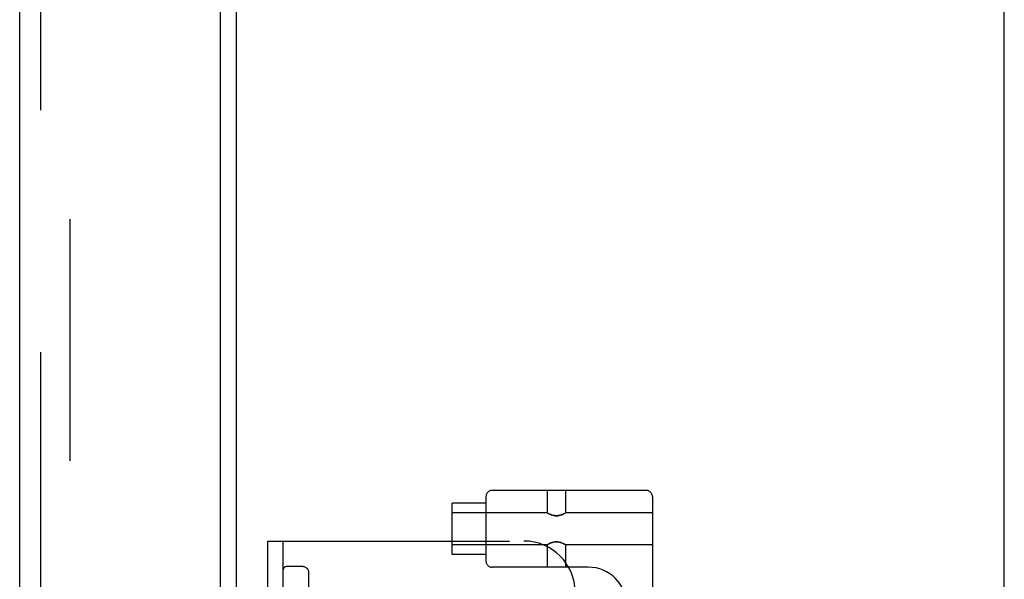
# Model space of a CAD drawing. Header units: inches. Extents: x 0 to 215, y 0 to 139.
# Tile 103 of 111: x 121.92 to 126.73, y 54.42 to 57.16. Entities that reach past the tile are written whole.
import ezdxf

# ---------------------------------------------------------------- set-up
doc = ezdxf.new("R2010")
doc.units = ezdxf.units.IN
doc.header["$LTSCALE"] = 11.804375
doc.header["$MEASUREMENT"] = 0
doc.linetypes.add('HIDDEN', pattern=[0.2, 0.1, -0.1])
doc.layers.get('0').update_dxf_attribs({"linetype": 'CONTINUOUS'})
doc.layers.add('DEFAULT_2', color=8, linetype='HIDDEN')
doc.layers.add('DOOR_ASSEMBLY', color=7, linetype='CONTINUOUS')

msp = doc.modelspace()

# ---------------------------------------------------------------- linework, layer by layer
at = {"color": 3, "linetype": 'Continuous'}
for p, q in [((122.9795, 12.3098), (122.9795, 91.4138)), ((126.7295, 10.9868), (126.7295, 91.3618))]:
    msp.add_line(p, q, dxfattribs=at)
at = {"layer": 'DEFAULT_2', "color": 8, "linetype": 'HIDDEN'}
for p, q in [((122.167, 91.5962), (122.167, 12.1273)), ((124.1985, 54.829), (124.1985, 54.514)), ((124.981, 54.859), (124.2285, 54.859)), ((124.4973, 54.859), (124.4973, 54.7495)), ((124.5873, 54.859), (124.5873, 54.7495)), ((125.011, 54.829), (125.011, 49.3285)), ((124.1985, 54.7965), (124.0335, 54.7965)), ((124.0335, 54.5465), (124.0335, 54.7964)), ((124.4973, 54.7495), (124.0335, 54.7495)), ((124.4973, 54.7495), (124.4978, 54.7491)), ((124.4995, 54.7482), (124.4978, 54.7491)), ((124.5023, 54.7466), (124.4993, 54.7483)), ((124.585, 54.7482), (124.5868, 54.7491)), ((124.5867, 54.7491), (124.5873, 54.7495)), ((125.011, 54.7495), (124.5873, 54.7495)), ((123.1335, 49.1118), (123.1335, 54.6118)), ((123.1335, 54.6118), (124.3835, 54.6118)), ((123.2085, 49.1118), (123.2085, 54.6118)), ((124.4973, 54.5935), (124.0335, 54.5935)), ((124.4973, 54.5935), (124.4978, 54.5938)), ((124.4973, 54.5935), (124.4973, 54.484)), ((124.4978, 54.5938), (124.4995, 54.5947)), ((124.5852, 54.5946), (124.5822, 54.5963)), ((124.5868, 54.5938), (124.585, 54.5947)), ((124.5867, 54.5938), (124.5873, 54.5935)), ((124.5873, 54.5935), (124.5873, 54.484)), ((125.011, 54.5935), (124.5873, 54.5935)), ((124.1985, 54.5465), (124.0335, 54.5465)), ((123.3035, 54.4868), (123.2235, 54.4868)), ((124.698, 54.484), (124.2285, 54.484)), ((123.3335, 49.2668), (123.3335, 54.4568))]:
    msp.add_line(p, q, dxfattribs=at)
for points in [[(124.5827, 54.7469), (124.5791, 54.7451), (124.5747, 54.7429), (124.5695, 54.7407), (124.5635, 54.7386), (124.5569, 54.7368), (124.5497, 54.7357), (124.5422, 54.7352), (124.5348, 54.7357), (124.5276, 54.7368), (124.521, 54.7386), (124.515, 54.7407), (124.5098, 54.7429), (124.5054, 54.7451), (124.5019, 54.7469)], [(124.5023, 54.7466), (124.5062, 54.7447), (124.5109, 54.7424), (124.5165, 54.7402), (124.5226, 54.7382), (124.529, 54.7365), (124.5356, 54.7355), (124.5423, 54.7352), (124.549, 54.7355), (124.5556, 54.7365), (124.5621, 54.7382), (124.5681, 54.7402), (124.5736, 54.7425), (124.5784, 54.7447), (124.5823, 54.7466), (124.5852, 54.7483)], [(124.4993, 54.5946), (124.5023, 54.5963), (124.5061, 54.5982), (124.5109, 54.6004), (124.5164, 54.6027), (124.5225, 54.6047), (124.5289, 54.6064), (124.5355, 54.6074), (124.5422, 54.6077), (124.5489, 54.6074), (124.5555, 54.6064), (124.562, 54.6047), (124.5681, 54.6027), (124.5736, 54.6005), (124.5784, 54.5982), (124.5822, 54.5963)], [(124.5827, 54.596), (124.5792, 54.5978), (124.5748, 54.5999), (124.5696, 54.6021), (124.5636, 54.6043), (124.557, 54.6061), (124.5498, 54.6072), (124.5424, 54.6077), (124.5349, 54.6073), (124.5276, 54.6061), (124.521, 54.6043), (124.5151, 54.6022), (124.5098, 54.6), (124.5054, 54.5979), (124.5019, 54.596)]]:
    msp.add_lwpolyline(points, dxfattribs=at)
for centre, radius, start, end in [((124.2285, 54.829), 0.03, 90, 180), ((124.981, 54.829), 0.03, 0, 90), ((124.3835, 54.3618), 0.25, 0, 90), ((123.2235, 54.4718), 0.015, 90, 180), ((123.3035, 54.4568), 0.03, 0, 90), ((124.2285, 54.514), 0.03, 180, 270), ((124.698, 54.296), 0.188, 0, 90)]:
    msp.add_arc(centre, radius, start, end, dxfattribs=at)
at = {"layer": 'DOOR_ASSEMBLY', "color": 3, "linetype": 'Continuous'}
for p, q in [((122.9005, 91.9878), (122.9005, 11.7358)), ((121.9215, 11.8583), (121.9215, 91.8653))]:
    msp.add_line(p, q, dxfattribs=at)
at = {"layer": 'DOOR_ASSEMBLY', "color": 8, "linetype": 'HIDDEN'}
msp.add_line((122.0255, 11.8583), (122.0255, 91.8653), dxfattribs=at)

doc.saveas('drawing.dxf')
